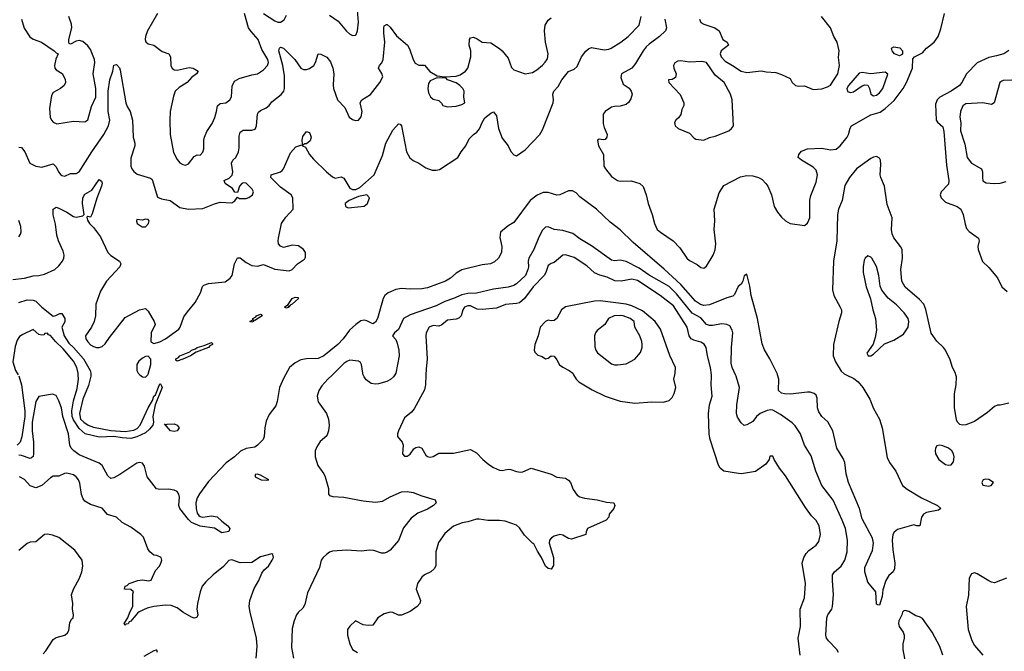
# Model space of a CAD drawing. Header units: inches. Extents: x 1384664 to 1536621, y 460766 to 646467.
# Tile 115 of 256: x 1410917 to 1417758, y 568078 to 572467. Entities that reach past the tile are written whole.
import ezdxf

# ---------------------------------------------------------------- set-up
doc = ezdxf.new("R2010")
doc.units = ezdxf.units.IN
doc.header["$MEASUREMENT"] = 0
doc.layers.add('B4516', color=7, linetype='Continuous')
doc.layers.add('B4517', color=7, linetype='Continuous')

msp = doc.modelspace()

# ---------------------------------------------------------------- linework, layer by layer
at = {"layer": 'B4516', "color": 5}
for points, elevation in [([(1410911.1, 569991.1), (1410929, 569929), (1410952.7, 569750), (1410952.6, 569710), (1410932.5, 569567.5), (1410919.3, 569530), (1410898.6, 569510)], 620), ([(1412764.5, 570000), (1412750, 569974), (1412722.1, 569910), (1412705.5, 569814.5), (1412695.9, 569784.1), (1412650, 569723.6), (1412630, 569676.2), (1412619.4, 569630), (1412616.3, 569570), (1412608.6, 569550), (1412570, 569510.7), (1412550, 569497), (1412490, 569486), (1412450.6, 569469.4), (1412409.1, 569430), (1412352.2, 569387.8), (1412230, 569258.4), (1412166.9, 569173.1), (1412150, 569143.5), (1412141.8, 569110), (1412142.3, 569070), (1412150, 569038.7), (1412162, 569022), (1412170, 569014.2), (1412190, 569010.2), (1412250, 569019.7), (1412290, 569012.2), (1412321.2, 568981.2), (1412362.4, 568950), (1412376.4, 568930), (1412370.4, 568909.6), (1412321.7, 568901.7), (1412270, 568932.7), (1412170, 568948.1), (1412110, 568973.3), (1412090, 568992.9), (1412030.5, 569070), (1412021.7, 569090), (1412027.9, 569150), (1412023.4, 569170), (1412010, 569188.7), (1411990, 569196.8), (1411950, 569203.5), (1411890, 569202), (1411867.2, 569207.2), (1411801.6, 569290), (1411784.9, 569364.9), (1411770, 569384.5), (1411750, 569389.6), (1411730, 569385.1), (1411612.7, 569307.3), (1411570, 569282.4), (1411550, 569279.5), (1411530, 569296.2), (1411490, 569369.6), (1411470, 569385.7), (1411330, 569443.9), (1411292.3, 569470), (1411273.7, 569490), (1411264.4, 569510), (1411256.9, 569590), (1411216, 569710), (1411208.1, 569770), (1411190, 569819.3), (1411170, 569856.2), (1411143.9, 569863.9), (1411050, 569847.8), (1411030, 569814.5), (1411004.6, 569670), (1411003.4, 569610), (1411012.1, 569530), (1411013.3, 569450), (1411009.5, 569430.4), (1410998.7, 569421.3), (1410990, 569418.1), (1410930, 569438), (1410910, 569439.7)], 640), ([(1411411.3, 570000), (1411410.3, 569990), (1411394.5, 569925.5), (1411356.1, 569830), (1411333.7, 569730), (1411339.5, 569690), (1411362, 569670), (1411393, 569650), (1411430, 569634.3), (1411550, 569612.4), (1411650, 569605.2), (1411710, 569613.8), (1411733.6, 569626.4), (1411754.8, 569650), (1411808.9, 569770), (1411839.4, 569820.6), (1411850, 569850.3), (1411859.9, 569860.1), (1411890, 569937.3), (1411895.9, 569935.9), (1411903.4, 569923.4), (1411906.4, 569910), (1411859, 569790), (1411841.8, 569710), (1411845.7, 569670), (1411841.6, 569650), (1411818.6, 569621.4), (1411790, 569596), (1411730, 569567.1), (1411690, 569557.4), (1411630, 569560.8), (1411570, 569571.5), (1411470, 569566.3), (1411371.8, 569590), (1411330, 569626.5), (1411290, 569685.6), (1411282.4, 569710), (1411280.1, 569750), (1411290, 569819.1), (1411315.3, 569904.7), (1411325.7, 569970), (1411323.4, 570000)], 620), ([(1411752.9, 570000), (1411770, 569985.3), (1411790, 569982.4), (1411806.5, 570000)], 640), ([(1413089.9, 570000), (1413058.9, 569970), (1413017, 569923), (1412994.9, 569890), (1412984.6, 569850), (1412990.3, 569810.3), (1413048.9, 569730), (1413061.5, 569690), (1413066.5, 569650), (1413062.3, 569610), (1413050, 569575.1), (1413003.9, 569536.1), (1412981.2, 569498.8), (1412970.2, 569470), (1412968.9, 569430), (1412989.1, 569369.1), (1413030.2, 569310.2), (1413039.5, 569290), (1413062.8, 569210), (1413062.8, 569170), (1413070, 569161), (1413092.8, 569152.8), (1413170, 569148.9), (1413303.9, 569123.9), (1413390, 569113.5), (1413437.8, 569122.2), (1413490, 569151.6), (1413570, 569184.9), (1413610, 569188.4), (1413650, 569181.6), (1413710, 569157.3), (1413804.7, 569130), (1413810.5, 569110.5), (1413792.4, 569090), (1413750, 569065.3), (1413682.8, 569037.2), (1413636.4, 569003.6), (1413584.6, 568935.4), (1413550, 568847), (1413490, 568781.2), (1413470, 568766), (1413450, 568759.5), (1413430, 568760.5), (1413378.3, 568778.3), (1413350, 568780.2), (1413290, 568774.6), (1413190, 568779.8), (1413090, 568772.6), (1413070, 568766), (1413049.1, 568750.9), (1413025.5, 568730), (1413012.2, 568710), (1413000.2, 568659.8), (1412915.9, 568484.1), (1412898.2, 568401.8), (1412883.2, 568376.8), (1412852.1, 568347.9), (1412839.6, 568330), (1412823.6, 568290), (1412810, 568235.3), (1412804.4, 568104.4), (1412818.6, 568030)], 660), ([(1413739, 570000), (1413736.5, 569930), (1413730, 569896), (1413657.3, 569762.7), (1413640, 569740), (1413590, 569699.3), (1413548.8, 569610), (1413542, 569590), (1413543.1, 569570), (1413574.9, 569530), (1413580.3, 569510), (1413576.4, 569450), (1413590, 569434.9), (1413610, 569432.7), (1413630, 569446.7), (1413656, 569484), (1413670, 569494.4), (1413690, 569498), (1413710.2, 569490.2), (1413739.9, 569439.9), (1413750, 569431.6), (1413770, 569427.2), (1413790, 569432.4), (1413830, 569455.5), (1413930, 569453.6), (1414050, 569481.1), (1414090, 569457.6), (1414134.9, 569410), (1414176.2, 569376.2), (1414210, 569354), (1414250, 569336.9), (1414270, 569333.4), (1414310, 569342.6), (1414330, 569341.1), (1414370, 569326.7), (1414396.2, 569323.8), (1414414, 569326), (1414470, 569350.3), (1414610, 569308.2), (1414650, 569288.4), (1414710, 569281.6), (1414730, 569268.2), (1414743.7, 569250), (1414761.8, 569201.8), (1414790, 569162.4), (1414810, 569150.4), (1414842.4, 569142.4), (1414930.2, 569130.2), (1414994.2, 569114.2), (1415044.7, 569110), (1415053, 569090), (1415046, 569070), (1415012, 569030), (1415011.3, 569010), (1414991.3, 568990), (1414862, 568930), (1414852, 568908), (1414851.3, 568890), (1414750, 568856.2), (1414730, 568861.3), (1414690, 568885.4), (1414670, 568889.8), (1414630, 568878.2), (1414613.1, 568866.9), (1414599, 568850), (1414596.8, 568830), (1414626.5, 568730), (1414624.9, 568675.1), (1414610, 568649.5), (1414590, 568654), (1414570, 568669.6), (1414542.8, 568730), (1414514.3, 568774.3), (1414490, 568824.5), (1414479, 568830), (1414425.4, 568885.4), (1414390, 568936.9), (1414370, 568955.1), (1414290, 568982.6), (1414250, 568987.6), (1414170, 568987.3), (1414110, 568996.9), (1414090, 568996.3), (1414030, 568976.9), (1413990.3, 568969.7), (1413931.8, 568948.2), (1413870, 568895.6), (1413827, 568833), (1413807.4, 568770), (1413807.4, 568672.6), (1413796.4, 568650), (1413774, 568630), (1413730, 568609.6), (1413710, 568594), (1413680.4, 568550), (1413672.7, 568510), (1413701.6, 568430), (1413696.3, 568410), (1413678, 568390), (1413630, 568355.1), (1413570, 568329.6), (1413550, 568329.6), (1413510, 568347.1), (1413490, 568349.8), (1413450, 568338.8), (1413404.6, 568310), (1413370, 568259.5), (1413337.5, 568257.5), (1413302.7, 568262.7), (1413250, 568288.7), (1413210, 568253.2), (1413194.8, 568230), (1413194.8, 568190), (1413211, 568130), (1413230, 568091.3), (1413264.7, 568070)], 680), ([(1413524, 570000), (1413514.7, 569985.3), (1413493, 569967), (1413467.1, 569952.9), (1413410, 569937.7), (1413390, 569934), (1413360, 569940), (1413324.1, 569964.1), (1413310, 569985.1), (1413304.2, 570000)], 660), ([(1414765.9, 570000), (1414782.4, 569970), (1414803, 569950), (1414895.6, 569895.6), (1414986, 569850), (1415090, 569815.5), (1415190, 569802.6), (1415310, 569812.2), (1415390, 569808.4), (1415430, 569821.3), (1415450, 569841.5), (1415465.4, 569870), (1415475, 569910), (1415462.3, 569970), (1415469, 570000)], 720), ([(1416340.9, 568050), (1416325.3, 568170), (1416341.4, 568250), (1416339.8, 568370), (1416369.8, 568450.2), (1416377.6, 568550), (1416354.5, 568690), (1416364.4, 568730), (1416381.6, 568758.4), (1416401.1, 568778.9), (1416450, 568814.4), (1416470, 568840.7), (1416480.9, 568890), (1416470.8, 568950), (1416450, 568987.3), (1416419.3, 569019.3), (1416377.6, 569077.6), (1416237.7, 569297.7), (1416195.6, 569350), (1416159.3, 569410), (1416150, 569434), (1416130, 569434), (1416123.8, 569410), (1416101.6, 569378.4), (1416030, 569328.3), (1415931.1, 569311.1), (1415912.3, 569312.3), (1415810, 569329.7), (1415783, 569350), (1415771.9, 569371.9), (1415714.2, 569550), (1415706.5, 569586.5), (1415702.2, 569730), (1415710.5, 569789.5), (1415727.8, 569850), (1415721.9, 569930), (1415724.3, 569990), (1415723.2, 570000)], 680), ([(1416607.3, 568070), (1416594, 568090), (1416536.3, 568150), (1416523.1, 568170), (1416519.2, 568190), (1416525.6, 568310), (1416532.3, 568330), (1416558.7, 568370), (1416564.7, 568390), (1416570.9, 568470), (1416563.5, 568570), (1416565.3, 568610), (1416578, 568630), (1416625.3, 568670), (1416650.9, 568710), (1416667, 568770), (1416669, 568850), (1416653.8, 568930), (1416632.1, 568990), (1416568.7, 569128.7), (1416489.8, 569230), (1416447.6, 569330), (1416415.2, 569435.2), (1416368.9, 569510), (1416342.3, 569590), (1416304.3, 569644.3), (1416284.5, 569664.5), (1416203.1, 569723.1), (1416150, 569752.9), (1416135.7, 569755.7), (1416110, 569752.3), (1416061.1, 569730), (1416036.5, 569710), (1416010, 569675.1), (1415970, 569651.6), (1415950, 569647), (1415930, 569665.2), (1415905, 569705), (1415896.4, 569730), (1415900.3, 569790), (1415918.9, 569910), (1415894.5, 569990), (1415890.1, 570000)], 660), ([(1416658.4, 570000), (1416712.6, 569972.6), (1416742.3, 569950), (1416775.8, 569910), (1416824.9, 569830), (1416850, 569764), (1416890.3, 569690), (1416910.2, 569630.2), (1416943.7, 569423.7), (1416961.3, 569390), (1417004.7, 569330), (1417051, 569231), (1417083.8, 569203.8), (1417183.9, 569143.9), (1417293.4, 569090), (1417318, 569070), (1417301.4, 569058.6), (1417218.6, 569041.5), (1417196.3, 569030), (1417183, 569010), (1417171.3, 568948.7), (1417150.9, 568949.1), (1417130, 568956), (1417015.9, 568924.1), (1416993.9, 568906.1), (1416984.4, 568890), (1416978.6, 568850), (1416983, 568783), (1416996.9, 568690), (1416994.9, 568650), (1416984.9, 568630), (1416956, 568604), (1416934, 568570), (1416915.1, 568504.9), (1416910, 568458), (1416890, 568398), (1416880.4, 568400.4), (1416870, 568406), (1416866, 568490), (1416810, 568559), (1416788.4, 568630), (1416790, 568659.1), (1416842.5, 568777.5), (1416848.4, 568830), (1416843.4, 568863.4), (1416770, 568997.2), (1416753, 569070), (1416675.7, 569250), (1416658.6, 569310), (1416649.8, 569390), (1416638.6, 569418.6), (1416595.4, 569490), (1416565.9, 569610), (1416532, 569672), (1416489.9, 569709.9), (1416470, 569741), (1416460.7, 569770), (1416457.9, 569837.9), (1416450, 569857.6), (1416436.2, 569870), (1416410, 569878.3), (1416390, 569879.1), (1416270, 569865.8), (1416230, 569866.3), (1416210, 569871.3), (1416189.7, 569890), (1416191.2, 569970), (1416183.3, 570000)], 640), ([(1417790, 569802), (1417730, 569789), (1417710, 569789), (1417690, 569779), (1417642.3, 569737.7), (1417550, 569675.1), (1417490, 569652.7), (1417470, 569649.3), (1417450, 569654), (1417434, 569670), (1417426.8, 569686.8), (1417412.9, 569772.9), (1417412.1, 569867.9), (1417422.9, 569930), (1417425.4, 569985.4), (1417421.8, 570000)], 640), ([(1412560.2, 568030), (1412566.8, 568110), (1412563.2, 568170), (1412517.7, 568350), (1412512.2, 568390), (1412516.8, 568430), (1412546.5, 568513.5), (1412579.6, 568570), (1412599.6, 568620.4), (1412616.1, 568643.9), (1412646, 568670), (1412672.3, 568710), (1412681.2, 568730), (1412675.3, 568750), (1412670, 568754), (1412590, 568735.1), (1412530, 568694), (1412450, 568693.3), (1412390, 568713.5), (1412370, 568707.6), (1412333.3, 568666.7), (1412261.3, 568610), (1412210, 568561.1), (1412185.6, 568530), (1412170.3, 568490.3), (1412152.3, 568410), (1412147, 568370), (1412153.7, 568330), (1412147.7, 568312.3), (1412130, 568307.6), (1412110, 568314.7), (1412050, 568349.8), (1412010, 568380.8), (1411970, 568395.9), (1411930, 568397.5), (1411850, 568389), (1411803.1, 568376.9), (1411748.2, 568351.8), (1411736.5, 568343.5), (1411690, 568287), (1411677.3, 568282.7), (1411670, 568269.3), (1411654.8, 568265.2), (1411650, 568258), (1411644, 568270), (1411669, 568310), (1411681.2, 568350), (1411704, 568390), (1411704, 568476), (1411708, 568490), (1411690, 568508), (1411646, 568510), (1411648.7, 568530), (1411664, 568536), (1411678, 568550), (1411738, 568570), (1411770, 568573.4), (1411813.2, 568566.8), (1411830, 568571.3), (1411861.6, 568638.4), (1411889.3, 568670), (1411898.4, 568690), (1411903.7, 568710), (1411899, 568730), (1411870, 568742.7), (1411850, 568746), (1411821.2, 568770), (1411806.6, 568790), (1411777, 568870), (1411759.3, 568890), (1411690, 568939.6), (1411630, 568973), (1411589.3, 569010), (1411528.2, 569028.2), (1411490, 569071.6), (1411410, 569097.7), (1411370, 569121.1), (1411357.8, 569137.8), (1411346.5, 569166.5), (1411334.4, 569245.6), (1411325.4, 569270), (1411310, 569289.9), (1411290, 569303.1), (1411245, 569315), (1411227.4, 569312.6), (1411190, 569295.4), (1411150, 569295.1), (1411130, 569283.6), (1411070, 569229.7), (1411030, 569213.6), (1410990, 569227.3), (1410951.5, 569271.5), (1410915.1, 569290)], 660), ([(1411080.2, 568059.8), (1411098.9, 568081.1), (1411150, 568159.1), (1411170, 568173), (1411231.3, 568188.7), (1411250, 568206.8), (1411257.7, 568222.3), (1411265.6, 568274.4), (1411278, 568302), (1411289.1, 568310.9), (1411291.8, 568330), (1411283.7, 568370), (1411287.3, 568410), (1411276.9, 568470), (1411289.9, 568510.1), (1411333.7, 568586.3), (1411348.7, 568630), (1411356, 568670), (1411352.1, 568712.1), (1411301.1, 568781.1), (1411189.6, 568869.6), (1411145.8, 568885.8), (1411110, 568891.8), (1411090, 568889.5), (1411030, 568838.4), (1410990, 568835.1), (1410970, 568827.3), (1410910, 568778.7)], 680), ([(1417774, 568586), (1417690, 568554), (1417670, 568557.6), (1417650, 568568), (1417570, 568616.9), (1417550, 568622), (1417530, 568617.2), (1417514.6, 568585.4), (1417508.8, 568468.8), (1417493.2, 568390), (1417508.1, 568230), (1417533.2, 568153.2), (1417550, 568119), (1417608.1, 568050)], 660), ([(1417330.7, 568050.7), (1417310.6, 568110), (1417256.4, 568210), (1417190, 568305.1), (1417170, 568317), (1417144.5, 568324.5), (1417094.2, 568354.2), (1417070, 568361.2), (1417060.7, 568359.3), (1417050.7, 568349.3), (1417046.7, 568330), (1417025.2, 568290), (1417022.2, 568270), (1417028.3, 568250), (1417054.6, 568210), (1417061.5, 568190), (1417062, 568170), (1417053, 568130), (1417053.7, 568090), (1417072.8, 567990)], 660), ([(1411875.3, 568070), (1411870, 568086), (1411866, 568086), (1411850, 568082), (1411778.6, 568041.5)], 680)]:
    msp.add_lwpolyline(points, dxfattribs=dict(at, elevation=elevation))
for points, elevation in [([(1411990, 569606.3), (1411965.2, 569610), (1411922, 569658), (1411932, 569652), (1411942.7, 569657.3), (1411990, 569658.4), (1412010.3, 569650.3), (1412024.7, 569630), (1412010, 569609.6)], 620), ([(1417310, 569509.7), (1417290, 569506.6), (1417279.5, 569490), (1417276.9, 569470), (1417280.3, 569450), (1417303.1, 569410), (1417350, 569375.8), (1417370, 569370.4), (1417390, 569373.4), (1417404.9, 569395.1), (1417409.7, 569430), (1417405.1, 569450), (1417392.7, 569470), (1417369.6, 569490), (1417330, 569506.6)], 660), ([(1412570, 569308), (1412554, 569306), (1412552, 569290), (1412594, 569270), (1412630, 569266.7), (1412648, 569270), (1412590, 569301.2)], 660), ([(1417630, 569275.1), (1417612, 569270), (1417601, 569250), (1417610, 569232), (1417650, 569226), (1417668, 569230), (1417682, 569250), (1417650, 569272.7)], 660)]:
    msp.add_lwpolyline(points, close=True, dxfattribs=dict(at, elevation=elevation))
at = {"layer": 'B4517', "color": 5}
for points, elevation in [([(1413070, 572499.8), (1413130, 572455.9), (1413186.6, 572386.6), (1413207.9, 572367.9), (1413230, 572358), (1413250, 572359.7), (1413254.8, 572365.2), (1413263.7, 572390), (1413270.5, 572450), (1413258.5, 572590)], 680), ([(1410870, 570660.7), (1410950, 570671.5), (1411010, 570688.1), (1411050.3, 570690.3), (1411090, 570698.6), (1411162, 570730), (1411190, 570756.5), (1411214.9, 570790), (1411224.2, 570810), (1411226.1, 570830), (1411219.7, 570859.7), (1411187.2, 570930), (1411175, 570970), (1411165.3, 571045.3), (1411149.7, 571110.3), (1411150, 571151.3), (1411170, 571164), (1411190, 571157.6), (1411244.4, 571130), (1411290, 571098.9), (1411310, 571095.6), (1411355.9, 571104.1), (1411366, 571114), (1411352.9, 571190), (1411355.3, 571230), (1411370, 571254), (1411418.3, 571281.7), (1411470, 571356), (1411486, 571346), (1411490.4, 571330.4), (1411485.5, 571310), (1411453.6, 571226.4), (1411421.4, 571118.6), (1411410, 571094), (1411390, 571099), (1411384, 571096), (1411387.1, 571072.9), (1411401, 571050), (1411430, 571023), (1411479.1, 570959.1), (1411529, 570850), (1411550, 570829), (1411610.2, 570790.2), (1411619.5, 570770), (1411613.1, 570750), (1411520.2, 570650), (1411479.4, 570580.6), (1411446.7, 570490), (1411443.2, 570410), (1411435.2, 570370), (1411415.5, 570330), (1411375.2, 570270), (1411377.7, 570250), (1411390, 570227.3), (1411410, 570207), (1411430, 570195.2), (1411450, 570188.3), (1411470, 570188), (1411490, 570196.5), (1411510, 570214.6), (1411540.5, 570259.5), (1411650, 570396.5), (1411750, 570450.7), (1411790, 570461), (1411810, 570442), (1411850.5, 570370.5), (1411857.3, 570350), (1411830.6, 570290), (1411827.5, 570227.5), (1411850, 570217.3), (1411890, 570227.7), (1411930, 570248.2), (1412023.3, 570316.7), (1412032.4, 570330), (1412058.2, 570401.8), (1412082.2, 570437.8), (1412137.1, 570502.9), (1412174, 570570), (1412187.6, 570612.4), (1412197, 570623), (1412230, 570634.4), (1412344.9, 570644.9), (1412378.9, 570670), (1412393.3, 570690), (1412410, 570770.8), (1412430, 570812), (1412450, 570811.7), (1412490, 570780.3), (1412530, 570759), (1412570, 570753.7), (1412610, 570766.8), (1412690, 570733.4), (1412790, 570722.6), (1412810, 570730.5), (1412848.4, 570771.6), (1412896.6, 570803.4), (1412902.5, 570817.5), (1412902.9, 570850), (1412889.5, 570870), (1412855.2, 570895.2), (1412810, 570899.7), (1412750, 570884.5), (1412730, 570892.3), (1412716.2, 570910), (1412713, 570930), (1412715.8, 570950), (1412737.2, 571050), (1412765.3, 571094.7), (1412817.6, 571150), (1412814.3, 571230), (1412802.9, 571250), (1412730, 571304.2), (1412661.6, 571370), (1412664, 571390), (1412730, 571409.1), (1412741, 571419), (1412750, 571430.5), (1412798.7, 571541.3), (1412835.9, 571584.1), (1412878, 571598), (1412882, 571590), (1412902, 571582), (1412931.7, 571530), (1412957.8, 571497.8), (1413049.4, 571409.4), (1413090, 571375.5), (1413110, 571366), (1413150, 571374.9), (1413170, 571365.5), (1413210, 571297.3), (1413230, 571286.4), (1413252.9, 571287.1), (1413279.5, 571300.5), (1413378.8, 571390), (1413437.5, 571522.5), (1413460.4, 571610), (1413510, 571699.5), (1413550, 571743.8), (1413560.7, 571740.7), (1413570.4, 571730.4), (1413604.4, 571550), (1413627.3, 571507.3), (1413650, 571488.4), (1413690, 571470.4), (1413738.6, 571438.6), (1413782.2, 571422.2), (1413810, 571420.7), (1413833.6, 571426.4), (1413960.9, 571510), (1413983.7, 571550), (1414016.3, 571590), (1414041.1, 571638.9), (1414069.6, 571670), (1414093.5, 571686.5), (1414111.5, 571708.5), (1414130, 571753), (1414150, 571784.4), (1414190, 571818), (1414210, 571826.8), (1414230, 571798), (1414243, 571710), (1414270, 571644.7), (1414310, 571590.8), (1414330, 571550.8), (1414350, 571527.7), (1414370, 571520.7), (1414430, 571561.7), (1414530.8, 571670), (1414550, 571702.4), (1414622.5, 571890), (1414625.3, 571910), (1414621.5, 571950), (1414628.2, 571970), (1414657.4, 572002.6), (1414684, 572050), (1414730, 572106.4), (1414770, 572122.4), (1414790, 572142), (1414821.6, 572210), (1414850, 572248), (1414870, 572265.5), (1414890, 572274.4), (1414978, 572258), (1415010, 572262.5), (1415026.3, 572270), (1415092.9, 572310), (1415145.1, 572350), (1415221.1, 572430), (1415235.8, 572490)], 640), ([(1410910, 571582.3), (1410930, 571579.5), (1410952.9, 571550), (1410987.4, 571470), (1411028.8, 571448.8), (1411070, 571441.8), (1411150, 571464.9), (1411170, 571444.9), (1411186.2, 571410), (1411202.4, 571390), (1411210, 571383.5), (1411230, 571380.7), (1411270, 571398.9), (1411310, 571397.4), (1411330, 571408.9), (1411417.3, 571550), (1411502.1, 571670), (1411535, 571730), (1411544.2, 571770), (1411532.7, 571830), (1411531.3, 571970), (1411543.2, 572050), (1411565.3, 572110), (1411570, 572151.3), (1411590, 572154.8), (1411610, 572133.4), (1411616.2, 572116.2), (1411655, 571890), (1411664.4, 571864.4), (1411685.3, 571830), (1411700.4, 571770), (1411705.7, 571650), (1411717.7, 571610), (1411716.5, 571590), (1411690, 571504), (1411689.4, 571450), (1411696.8, 571430), (1411711.2, 571411.2), (1411733.6, 571393.6), (1411826, 571366), (1411836.4, 571356.4), (1411874.4, 571234.4), (1411902.4, 571222.4), (1411962.8, 571210), (1412030, 571163.1), (1412090.3, 571150.3), (1412190, 571154), (1412270, 571188.5), (1412310, 571199.3), (1412390, 571194), (1412412.1, 571207.9), (1412430, 571234), (1412444.5, 571224.5), (1412490, 571223.6), (1412510, 571231.7), (1412534.3, 571250), (1412541.1, 571270), (1412532.1, 571290), (1412490, 571330.8), (1412470, 571334.2), (1412460.5, 571330), (1412445.3, 571310), (1412430, 571266), (1412412, 571268), (1412395.2, 571295.2), (1412343.6, 571330), (1412337, 571350), (1412373.4, 571366.6), (1412392.7, 571387.3), (1412397.5, 571410), (1412388.8, 571470), (1412397.7, 571490), (1412418, 571510), (1412438, 571550), (1412442.8, 571577.2), (1412442.3, 571657.7), (1412450, 571684.9), (1412470, 571698.6), (1412530, 571698.6), (1412553.1, 571706.9), (1412562, 571730), (1412569.2, 571810), (1412576.4, 571823.6), (1412590, 571836.1), (1412630, 571854.3), (1412649.7, 571870), (1412670, 571896), (1412732.7, 571947.3), (1412753, 571970), (1412757.2, 571990), (1412756.3, 572076.3), (1412744.7, 572150), (1412717.7, 572250), (1412722, 572270), (1412730, 572276.4), (1412750, 572268.7), (1412828.1, 572190), (1412870, 572130.3), (1412890, 572121.3), (1412910, 572121.6), (1412930, 572128.4), (1412959.7, 572150), (1412972.4, 572170), (1412990, 572230.8), (1413010, 572228.5), (1413050, 572205.8), (1413075.5, 572175.5), (1413092.3, 572130), (1413099.8, 572090), (1413094.7, 572014.7), (1413097.1, 571990), (1413124.7, 571910), (1413176.3, 571856.3), (1413206, 571790), (1413230, 571773), (1413250, 571766.4), (1413271.7, 571768.3), (1413290, 571792), (1413295.6, 571830), (1413282.9, 571890), (1413294, 571910), (1413353.4, 571946.6), (1413419.8, 572030), (1413440.2, 572070), (1413434.3, 572094.2), (1413409.7, 572130), (1413416.3, 572150), (1413432.8, 572167.2), (1413443.5, 572190), (1413454.7, 572310), (1413446.8, 572373.3), (1413447.1, 572410), (1413450, 572424), (1413466.5, 572433.5), (1413470, 572434), (1413490, 572414.3), (1413535.3, 572355.3), (1413611.7, 572290), (1413625.8, 572265.8), (1413650.3, 572190), (1413664, 572164), (1413690, 572151.7), (1413730, 572152.4), (1413767.8, 572107.8), (1413818, 572078), (1413871.3, 572071.3), (1413950, 572075.2), (1413976.5, 572083.5), (1414015.1, 572110), (1414029.8, 572130.2), (1414052.3, 572210), (1414050.8, 572250), (1414040.3, 572290), (1414042.6, 572330), (1414050, 572341.6), (1414070, 572345.7), (1414095.3, 572335.3), (1414130, 572310.4), (1414190, 572306.4), (1414250, 572268.2), (1414270, 572250.3), (1414310, 572199.5), (1414335.1, 572135.1), (1414350, 572118.7), (1414430, 572090.2), (1414479, 572101), (1414510, 572119.3), (1414549.1, 572150.9), (1414569, 572171), (1414584.5, 572195.5), (1414589.8, 572230), (1414571.4, 572311.4), (1414563.2, 572390), (1414568.1, 572430), (1414590, 572463.2), (1414610, 572480.2)], 660), ([(1410930, 572470.8), (1410948.5, 572408.5), (1410988, 572348), (1411010, 572332.6), (1411068.5, 572310), (1411156.3, 572250), (1411170, 572236.3), (1411184.7, 572230), (1411167, 572193), (1411159.5, 572150), (1411161.1, 572130), (1411170, 572119.5), (1411212.5, 572092.5), (1411233.9, 572053.9), (1411236, 572030), (1411224.9, 572010), (1411200.5, 571990), (1411150, 571960.4), (1411139.1, 571940.9), (1411124.2, 571850), (1411128.4, 571790), (1411137.3, 571770), (1411150, 571754.6), (1411175.8, 571744.2), (1411290, 571763), (1411370, 571758), (1411390, 571770.8), (1411415.5, 571864.5), (1411445, 571930), (1411446.2, 571990), (1411428.2, 572090), (1411439.6, 572170), (1411437.1, 572190), (1411410, 572259.8), (1411390, 572286.4), (1411355.1, 572315.1), (1411330, 572321.6), (1411310, 572318.9), (1411270, 572297.6), (1411261.4, 572301.5), (1411257.6, 572310), (1411259.3, 572330), (1411279.5, 572410), (1411276.7, 572436.7), (1411259.2, 572490)], 680), ([(1411875.1, 572510), (1411805.1, 572390), (1411791.2, 572350), (1411789.1, 572330), (1411793.8, 572313.8), (1411810, 572299.8), (1411850, 572289.3), (1411906.1, 572246.1), (1411954, 572230), (1411963.9, 572210), (1411966.1, 572146.1), (1411976.1, 572130), (1411990, 572119.7), (1412010, 572116.8), (1412094.4, 572134.4), (1412121.6, 572130), (1412157.1, 572110), (1412146.4, 572090), (1412110, 572065.1), (1412081.5, 572030), (1412024.5, 571995.5), (1411996.6, 571970), (1411984.7, 571935.3), (1411962.5, 571830), (1411959.1, 571770), (1411961.4, 571670), (1411984.8, 571544.8), (1412010, 571494.9), (1412030, 571472), (1412050, 571460.3), (1412070, 571457), (1412090, 571466.4), (1412130, 571517.1), (1412150, 571528), (1412170, 571524.9), (1412190, 571546), (1412196.4, 571570), (1412195.8, 571630), (1412200.9, 571650), (1412216.5, 571690), (1412253.7, 571746.3), (1412272, 571788), (1412285.4, 571830), (1412290.9, 571869.1), (1412310, 571884.6), (1412350, 571890.2), (1412377.6, 571910), (1412388.3, 571931.7), (1412393.6, 572006.4), (1412410, 572040.3), (1412441, 572059), (1412530, 572084.9), (1412570, 572090.3), (1412610, 572119.7), (1412639.4, 572150), (1412645.7, 572170), (1412641.1, 572190), (1412600, 572260), (1412575, 572330), (1412524.2, 572384.2), (1412507.8, 572410), (1412478.7, 572510)], 680), ([(1412610, 572511.3), (1412690, 572458.3), (1412710, 572450.3), (1412730, 572450.3), (1412753.8, 572466.2), (1412770, 572498.8)], 680), ([(1415399.5, 572470), (1415410.3, 572410), (1415403.7, 572390), (1415363.6, 572350), (1415290, 572297.3), (1415270, 572277.7), (1415248.3, 572250), (1415196.5, 572163.5), (1415170.1, 572129.9), (1415098.7, 572090), (1415093.4, 572066.6), (1415110, 572019.5), (1415151, 571991), (1415166.5, 571970), (1415172.6, 571950), (1415163.8, 571916.2), (1415147.7, 571892.3), (1415130, 571878.5), (1415090, 571865.4), (1415050, 571865.1), (1415030, 571858.9), (1414984, 571830), (1414970.6, 571810), (1414970, 571744.7), (1414977.1, 571717.1), (1414999.5, 571670), (1414996.5, 571650), (1414984.4, 571635.6), (1414970, 571631.8), (1414943.1, 571636.9), (1414930.6, 571629.4), (1414938.3, 571590), (1414974, 571530), (1414976.8, 571450), (1414987, 571430), (1415030, 571376.5), (1415070, 571349.4), (1415090, 571345.2), (1415166.5, 571346.5), (1415224.7, 571330), (1415248, 571308), (1415269.2, 571249.2), (1415283.2, 571190), (1415312.6, 571112.6), (1415326.8, 571050), (1415347.2, 571010), (1415369.7, 570989.7), (1415457.1, 570930), (1415502.6, 570882.6), (1415552.2, 570810), (1415570, 570793), (1415625, 570765), (1415650, 570744), (1415670, 570739.6), (1415690, 570755.3), (1415734.2, 570830), (1415750, 570866.8), (1415754.6, 570910), (1415742.7, 571010), (1415747.1, 571070), (1415741.8, 571150), (1415776.6, 571263.4), (1415810, 571314.8), (1415925.3, 571374.7), (1415970, 571384.4), (1416010, 571383.2), (1416050, 571371.6), (1416075.5, 571355.5), (1416102, 571330), (1416114.6, 571310), (1416141.3, 571250), (1416159.3, 571170), (1416181.9, 571130), (1416210, 571094.8), (1416238.4, 571070), (1416270, 571052), (1416370, 571038), (1416390, 571052.2), (1416407.7, 571090), (1416407.8, 571212.2), (1416415.1, 571244.9), (1416450, 571339.1), (1416459.8, 571390), (1416450, 571421.3), (1416430, 571442.7), (1416349.5, 571490), (1416325.6, 571510), (1416331.2, 571530), (1416350, 571552.6), (1416390, 571569.1), (1416490, 571574.5), (1416550, 571561.8), (1416590, 571567.8), (1416617.8, 571590), (1416665.4, 571650), (1416676.5, 571670), (1416686.8, 571713.1), (1416696, 571730), (1416830, 571805), (1416895, 571825), (1416930.7, 571849.3), (1416993.4, 571906.6), (1417055.7, 571990), (1417077.6, 572030), (1417120.7, 572130), (1417123.7, 572196.3), (1417135.3, 572210), (1417190, 572237.6), (1417217.2, 572270), (1417270, 572310.1), (1417298.9, 572350), (1417317.3, 572402.7), (1417343.8, 572510)], 640), ([(1415640.2, 572470), (1415650, 572448.9), (1415670, 572436.1), (1415746.8, 572410), (1415776, 572390), (1415802.8, 572330), (1415832, 572310), (1415842, 572290), (1415791, 572250), (1415784.7, 572230), (1415791, 572210), (1415818.5, 572178.5), (1415870.8, 572150), (1415928.8, 572108.8), (1415970, 572099.5), (1416070, 572112.7), (1416104.4, 572104.4), (1416170, 572100.5), (1416210, 572087.3), (1416270, 572058.8), (1416284, 572030), (1416307.3, 572010), (1416330, 572006), (1416370, 572008.7), (1416430, 571981.7), (1416490, 571987.2), (1416530, 572000.3), (1416550, 572013.4), (1416602.7, 572090), (1416613.2, 572150), (1416605.4, 572205.4), (1416611.5, 572250), (1416597.6, 572310), (1416574, 572350), (1416549.7, 572409.7), (1416488.6, 572490)], 660), ([(1417790, 572253.6), (1417754.8, 572230), (1417705, 572215), (1417650, 572205.6), (1417570, 572166.5), (1417494.5, 572090), (1417463.9, 572030), (1417445.8, 572010), (1417390, 571971), (1417310.2, 571930), (1417291.5, 571910), (1417280.4, 571879.6), (1417284.4, 571770), (1417294, 571754), (1417330, 571722.8), (1417338, 571690), (1417356.7, 571456.7), (1417373.2, 571350), (1417370, 571323.7), (1417318.4, 571270), (1417313.4, 571250), (1417318.9, 571230), (1417350, 571199.6), (1417430, 571168.4), (1417456.3, 571150), (1417472.6, 571112.6), (1417485.9, 571045.9), (1417496.4, 571016.4), (1417515, 570995), (1417579.1, 570950), (1417583, 570930), (1417574.9, 570890), (1417576.5, 570870), (1417607.2, 570787.2), (1417650, 570746), (1417710, 570673), (1417742, 570610), (1417777.4, 570577.4)], 640), ([(1417810, 572046.9), (1417750, 572044.2), (1417740, 572040), (1417726.5, 572030), (1417688.2, 571890), (1417670, 571878.3), (1417609.1, 571889.1), (1417490, 571883), (1417470, 571867.6), (1417453.9, 571830), (1417448.8, 571790), (1417455.5, 571750), (1417454.2, 571694.2), (1417482.8, 571602.8), (1417500.2, 571510), (1417530, 571469.2), (1417598.7, 571430), (1417607.2, 571410), (1417605.7, 571370), (1417610, 571348.4), (1417632.8, 571332.7), (1417688.2, 571328.2), (1417730, 571331.7), (1417770, 571343.7)], 660), ([(1417421.8, 570000), (1417419.3, 570010), (1417398, 570050), (1417382.7, 570102.7), (1417349.6, 570170), (1417334.7, 570190), (1417290, 570232), (1417249.1, 570289.1), (1417212.7, 570452.7), (1417198.8, 570490), (1417170, 570523.4), (1417068.7, 570608.7), (1417047, 570650), (1417038.2, 570730), (1417050.9, 570810), (1417047.7, 570870), (1417037.6, 570890), (1416990.5, 570950.4), (1416978.8, 570978.8), (1416974.3, 571010), (1416978.7, 571090), (1416943.6, 571183.6), (1416926.4, 571310), (1416899.9, 571370), (1416896.4, 571390), (1416900.5, 571460.5), (1416897, 571490), (1416890, 571506), (1416870, 571516), (1416850, 571512.9), (1416830, 571503.2), (1416732.3, 571430), (1416681.6, 571370), (1416650, 571314.5), (1416631.4, 571210), (1416605.5, 571150), (1416599.8, 571110), (1416595.5, 570930), (1416571, 570790), (1416564.9, 570590), (1416573.6, 570550), (1416617.7, 570470), (1416626.3, 570450), (1416627.4, 570430), (1416607.6, 570370), (1416572.3, 570210), (1416568.1, 570130), (1416585.2, 570090), (1416625.1, 570025.1), (1416646.2, 570006.2), (1416658.4, 570000)], 640), ([(1416183.3, 570000), (1416182.6, 570002.6), (1416130, 570109.6), (1416092.3, 570172.3), (1416074.9, 570214.9), (1416043.2, 570390), (1415999.3, 570550), (1415990, 570615.3), (1415970, 570698), (1415950, 570688), (1415940.7, 570650), (1415930.8, 570630), (1415910, 570612.3), (1415883.4, 570556.6), (1415873.1, 570546.9), (1415830, 570534.9), (1415710, 570486.4), (1415670, 570482.1), (1415647.1, 570487.1), (1415612.6, 570510), (1415510, 570626.4), (1415394.4, 570734.4), (1415179, 570919), (1415090, 571005.7), (1415019.4, 571059.4), (1414925.2, 571150), (1414810, 571237), (1414784.4, 571264.4), (1414758, 571278), (1414730, 571278), (1414670.8, 571250), (1414650, 571248.3), (1414590, 571266.8), (1414554.4, 571265.6), (1414511.7, 571248.3), (1414464.2, 571210), (1414350, 571058), (1414310, 571034), (1414258, 570990), (1414253.2, 570953.2), (1414267.7, 570890), (1414264.9, 570850), (1414243, 570810), (1414215.3, 570784.7), (1414189.1, 570770.9), (1414130, 570762.6), (1413990, 570729.6), (1413950, 570705.1), (1413910.3, 570670), (1413874.9, 570650), (1413750, 570604.1), (1413710, 570596.7), (1413630, 570594.5), (1413570, 570599.8), (1413530, 570592.2), (1413476.4, 570570), (1413454.6, 570550), (1413443.6, 570530), (1413403.7, 570390), (1413390, 570364.2), (1413370, 570353), (1413330, 570374.7), (1413310, 570379), (1413286.2, 570373.8), (1413252.7, 570350), (1413209.7, 570310.3), (1413165, 570250), (1413128.4, 570210), (1413030, 570131.6), (1412990, 570113.6), (1412910, 570111.4), (1412870, 570102.5), (1412830, 570082.2), (1412792.4, 570050), (1412764.5, 570000)], 640), ([(1410910, 570958.8), (1410923.3, 570976.7), (1410927.6, 570992.4), (1410924.4, 571030), (1410910, 571071.8)], 660), ([(1415890.1, 570000), (1415868.1, 570050), (1415860.8, 570080.8), (1415861.6, 570190), (1415871.4, 570290), (1415867.6, 570310), (1415850, 570338.9), (1415830, 570349.7), (1415794.5, 570354.5), (1415730, 570341), (1415710, 570341.1), (1415690, 570349.6), (1415650, 570396.3), (1415590, 570427.9), (1415481.2, 570561.2), (1415430, 570612.7), (1415290, 570692.7), (1415221.5, 570741.5), (1415130, 570786.1), (1415090, 570796.8), (1415050, 570791.3), (1415030, 570796.3), (1414890, 570896.7), (1414810, 570944.9), (1414760.6, 570980.6), (1414690, 571001.8), (1414630, 571008.6), (1414590, 571028.3), (1414570, 571025.1), (1414550, 571004.2), (1414523.1, 570956.9), (1414490, 570871.3), (1414455.5, 570810), (1414449.5, 570790), (1414451.5, 570750), (1414447.8, 570730), (1414430.6, 570690), (1414370, 570631.7), (1414350, 570619), (1414310, 570607.9), (1414210, 570595.4), (1414090, 570566.6), (1414030, 570563.3), (1413990, 570555.7), (1413930, 570529.2), (1413870, 570509.6), (1413810, 570478.2), (1413630, 570416.5), (1413583.6, 570390), (1413550, 570314.5), (1413520.7, 570290), (1413506.8, 570270), (1413530, 570243.8), (1413540.2, 570220.2), (1413551.7, 570170), (1413553.5, 570130), (1413530.3, 570010), (1413524, 570000)], 660), ([(1415723.2, 570000), (1415717.7, 570050), (1415696.4, 570130), (1415686.1, 570190), (1415672.4, 570212.4), (1415650, 570226.7), (1415600.2, 570240.2), (1415582, 570250), (1415568.2, 570270), (1415555.8, 570330), (1415459.1, 570479.1), (1415367.6, 570550), (1415210, 570655), (1415170, 570663.4), (1415096, 570650), (1415053, 570653), (1414997.8, 570677.8), (1414949, 570691), (1414910, 570708.1), (1414857.5, 570757.5), (1414770, 570814.9), (1414710, 570833.3), (1414690, 570829.8), (1414630, 570779.2), (1414610, 570773.7), (1414590, 570759.6), (1414572.4, 570710), (1414560.5, 570690), (1414485.3, 570610), (1414424.7, 570530), (1414390, 570500.5), (1414370, 570493.9), (1414292.1, 570487.9), (1414230, 570462.5), (1414130, 570452.5), (1414095.8, 570455.8), (1414050, 570479.3), (1414030, 570479.2), (1414007, 570470), (1413995.8, 570450), (1413984.6, 570410), (1413967.6, 570392.4), (1413950, 570385.7), (1413890, 570379.6), (1413850, 570347.3), (1413830, 570337.7), (1413790, 570341.6), (1413762.3, 570330), (1413741.1, 570290), (1413738.7, 570270), (1413748.3, 570110), (1413740.4, 570039.6), (1413739, 570000)], 680), ([(1410910, 570501), (1410970, 570521.5), (1411010, 570518.7), (1411030.3, 570510), (1411070.4, 570470), (1411150, 570407.7), (1411169.2, 570410.8), (1411195.3, 570424.7), (1411210, 570426), (1411230.3, 570390), (1411230, 570368), (1411210.7, 570329.3), (1411225.2, 570270), (1411258.4, 570218.4), (1411290, 570189.2), (1411360.2, 570110), (1411406.8, 570030), (1411412.3, 570010), (1411411.3, 570000)], 620), ([(1415469, 570000), (1415471.6, 570011.6), (1415472.5, 570050), (1415434.6, 570134.6), (1415370, 570317.3), (1415332.4, 570370), (1415244.7, 570444.7), (1415170, 570478.7), (1415130, 570490.3), (1414950, 570513.2), (1414910, 570512.2), (1414710, 570472.3), (1414681.5, 570450), (1414650, 570389.6), (1414630, 570375.6), (1414610, 570374), (1414590, 570379.3), (1414570, 570369.3), (1414532.7, 570330), (1414520.3, 570270), (1414495.3, 570210), (1414490.6, 570170.6), (1414496.3, 570156.3), (1414516.8, 570136.8), (1414546.8, 570126.8), (1414570, 570111.3), (1414590, 570116), (1414610, 570130.8), (1414630, 570127.7), (1414650, 570103), (1414668.8, 570068.8), (1414690, 570052.4), (1414735.3, 570030), (1414760.3, 570010), (1414765.9, 570000)], 720), ([(1411323.4, 570000), (1411322.6, 570010), (1411313.1, 570050), (1411290, 570094.5), (1411219.9, 570179.9), (1411165.1, 570230), (1411130, 570272.3), (1411116.5, 570276.5), (1411110, 570288), (1411092.7, 570287.3), (1411083.6, 570276.4), (1411070, 570274), (1411050, 570279), (1411010, 570313.2), (1410939.8, 570280.2), (1410915.5, 570264.5), (1410899.3, 570240.7), (1410884.7, 570195.3), (1410868.2, 570090), (1410889, 570030), (1410906, 570000)], 620), ([(1411806.5, 570000), (1411810, 570003.8), (1411828.7, 570070), (1411828.2, 570108.2), (1411810, 570129.5), (1411790, 570127.6), (1411770, 570115.6), (1411745.7, 570094.3), (1411730.3, 570070), (1411730.3, 570030.2), (1411741.3, 570010), (1411752.9, 570000)], 640), ([(1413304.2, 570000), (1413300.3, 570010), (1413291.6, 570071.6), (1413284.4, 570084.4), (1413270, 570094.3), (1413210, 570100.3), (1413190, 570092.8), (1413170, 570077.3), (1413089.9, 570000)], 660)]:
    msp.add_lwpolyline(points, dxfattribs=dict(at, elevation=elevation))
for points, elevation in [([(1417030, 572216.9), (1416995.6, 572230), (1416979.6, 572250), (1416974, 572270), (1416990, 572279.1), (1417031.5, 572271.5), (1417050.4, 572250), (1417050, 572227)], 640), ([(1415510, 572181.3), (1415490, 572179.1), (1415470, 572167.6), (1415459.6, 572150), (1415460.9, 572130), (1415477.6, 572090), (1415474.2, 572065.8), (1415450, 572052.3), (1415424.7, 572050), (1415426.8, 572030), (1415507.1, 571947.1), (1415530.4, 571890), (1415532.4, 571870), (1415518, 571842), (1415510, 571808.7), (1415494.9, 571785.1), (1415476, 571770), (1415467.7, 571752.3), (1415470.8, 571730), (1415491.3, 571710), (1415570, 571678.8), (1415603, 571643), (1415615.9, 571635.9), (1415670, 571630.5), (1415710, 571648.4), (1415750, 571658.7), (1415844.1, 571695.9), (1415862.6, 571710), (1415876, 571730), (1415867.2, 571910), (1415856.8, 571950), (1415811.1, 572031.1), (1415750, 572081.2), (1415689.4, 572169.4), (1415657.6, 572177.6), (1415570, 572173)], 660), ([(1413870, 572064), (1413810, 572060.7), (1413770, 572043), (1413757, 572023), (1413752.7, 571990), (1413758.1, 571958.1), (1413771.2, 571931.2), (1413790, 571915.8), (1413830, 571906.8), (1413848.2, 571888.2), (1413857.3, 571870), (1413890, 571861.8), (1413950, 571865.8), (1413990, 571878.5), (1414009.6, 571890), (1414003.6, 571930), (1414005.1, 571970), (1413995.6, 571990), (1413976.3, 572010), (1413950, 572028.4), (1413888.7, 572050), (1413880.4, 572060.4)], 660), ([(1416930, 572102.4), (1416830, 572092.1), (1416770, 572099.5), (1416750, 572095.1), (1416675.5, 572010), (1416663.8, 571990), (1416668.5, 571968.5), (1416690, 571960.5), (1416710, 571966), (1416770, 572008.4), (1416790, 572015.5), (1416810, 572013), (1416822.6, 571990), (1416831.7, 571950), (1416850, 571938.4), (1416870, 571943.9), (1416890, 571959.5), (1416913.9, 571990), (1416948.2, 572088.2)], 660), ([(1412910, 571603.6), (1412896, 571604), (1412890, 571598), (1412882, 571602), (1412880.5, 571630), (1412883.7, 571656.3), (1412910, 571690.6), (1412930, 571682.4), (1412941.6, 571650), (1412934.7, 571625.3)], 640), ([(1413330, 571249.6), (1413270, 571237.6), (1413206.8, 571210), (1413177.3, 571190), (1413181, 571170), (1413198.8, 571158.8), (1413290, 571169.1), (1413310, 571172), (1413332.5, 571190), (1413347.8, 571230)], 640), ([(1411790, 571081.2), (1411770, 571074), (1411730, 571078), (1411727.5, 571067.5), (1411734, 571050), (1411767.5, 571027.5), (1411790, 571027.3), (1411811.8, 571050), (1411816, 571070), (1411810, 571079)], 660), ([(1416810, 570826), (1416790.4, 570809.6), (1416784.9, 570795.1), (1416777, 570750), (1416778, 570710), (1416798.7, 570610), (1416827.7, 570527.7), (1416844.4, 570450), (1416862.8, 570390), (1416870.3, 570310), (1416862, 570258), (1416847.1, 570212.9), (1416802.8, 570150), (1416811.3, 570131.3), (1416830, 570131), (1416850, 570142), (1416925.3, 570214.7), (1416990, 570239.5), (1417058, 570282), (1417089.7, 570330), (1417096, 570370), (1417091, 570390), (1417063.1, 570430), (1417010, 570485.1), (1416952.3, 570532.3), (1416907, 570587), (1416894.8, 570614.8), (1416887.2, 570690), (1416870, 570752.7), (1416837, 570810), (1416830, 570818)], 660), ([(1412790, 570474), (1412784.7, 570475.3), (1412786.8, 570470), (1412770, 570461.6), (1412758, 570470), (1412770, 570480.5), (1412778.4, 570481.6), (1412809.9, 570530.1), (1412830, 570538.5), (1412850, 570536.3), (1412853.1, 570530), (1412833.1, 570510), (1412810, 570489.7), (1412795.6, 570484.4)], 620), ([(1412550, 570377), (1412542, 570378), (1412540.7, 570370), (1412530, 570365.1), (1412517.2, 570370), (1412538, 570382), (1412537, 570390), (1412558, 570402), (1412562, 570410), (1412590, 570420.5), (1412597.6, 570417.6), (1412602, 570410)], 620), ([(1415090, 570412.4), (1415048, 570410), (1415007.2, 570390), (1414983.1, 570350), (1414930, 570307.6), (1414917.4, 570290), (1414911.7, 570270), (1414913, 570193), (1414919.6, 570170), (1414931.1, 570151.1), (1415030, 570075.8), (1415050, 570069), (1415070, 570069), (1415130, 570074.4), (1415192.1, 570107.9), (1415230, 570154), (1415241, 570190), (1415242.3, 570210), (1415240.4, 570230), (1415225.6, 570270), (1415191.6, 570330), (1415186.9, 570370), (1415158.7, 570390), (1415110, 570409.8)], 740), ([(1412010, 570093.2), (1412001.6, 570101.6), (1412001.6, 570110), (1412021.2, 570118.8), (1412029.6, 570130), (1412100.1, 570159.9), (1412110, 570170.2), (1412139.5, 570180.5), (1412149.5, 570190), (1412198, 570202), (1412250, 570224.7), (1412257.3, 570217.3), (1412255.5, 570210), (1412238.8, 570201.2), (1412230, 570188.6), (1412142.3, 570157.7), (1412104, 570130), (1412050, 570108.3)], 620)]:
    msp.add_lwpolyline(points, close=True, dxfattribs=dict(at, elevation=elevation))

doc.saveas('drawing.dxf')
